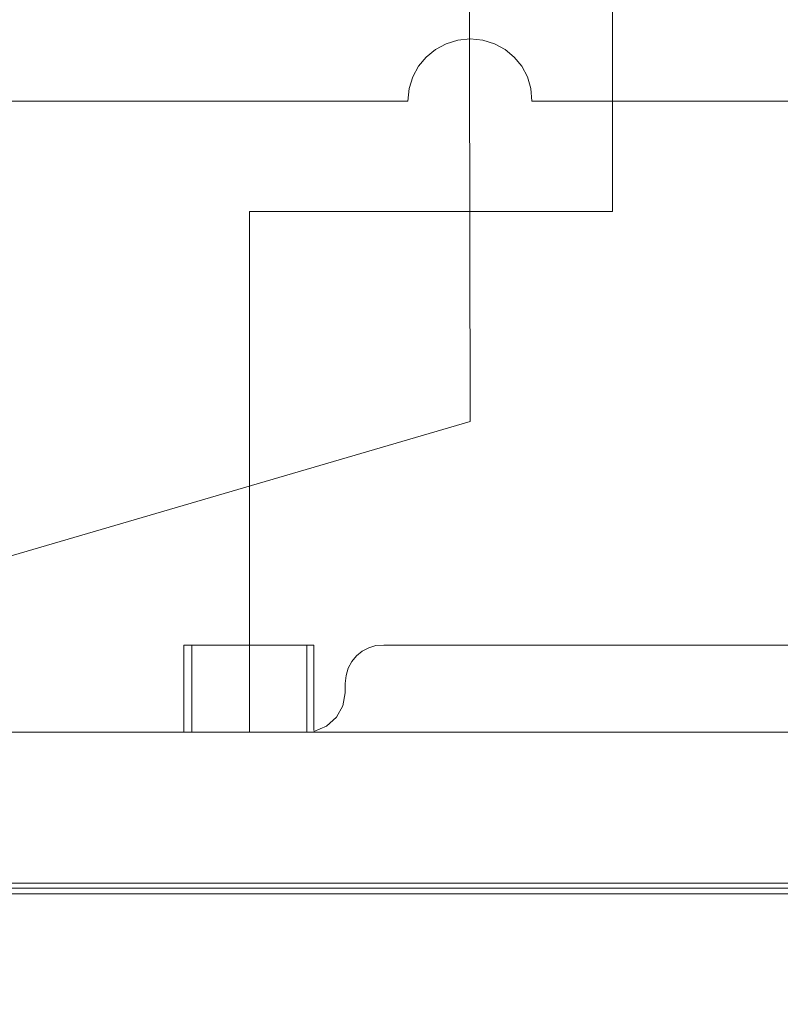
# Model space of a CAD drawing. Header units: millimetres. Extents: x -283 to 124139, y -3891 to 5906.
# Tile 12 of 55: x 938 to 993, y -3039 to -2968. Entities that reach past the tile are written whole.
import ezdxf

# ---------------------------------------------------------------- set-up
doc = ezdxf.new("R2010")
doc.units = ezdxf.units.MM
doc.header["$LTSCALE"] = 20
doc.header["$MEASUREMENT"] = 0
doc.layers.get('0').update_dxf_attribs({"color": 252, "linetype": 'CONTINUOUS'})

msp = doc.modelspace()

# ---------------------------------------------------------------- linework, layer by layer
at = {"color": 1, "lineweight": 0, "true_color": 0xff0000}
for points in [[(980.832, -2981.578), (980.832, -2941.256)], [(980.832, -2981.578), (954.373, -2981.578)], [(954.373, -3013.17), (954.373, -2981.578)], [(954.373, -2981.578), (970.46, -2981.578)], [(950.193, -3019.52), (950.193, -3013.17)], [(954.373, -3013.17), (954.373, -3019.52)], [(958.554, -3019.52), (958.554, -3013.17)]]:
    msp.add_lwpolyline(points, dxfattribs=at)
at = {"color": 7, "lineweight": 0}
for points in [[(970.46, -2996.871), (970.354, -2942.685)], [(970.46, -2996.871), (825.415, -3039.363)], [(949.611, -3013.17), (949.611, -3019.52)], [(959.083, -3013.17), (949.611, -3013.17)], [(959.083, -3013.17), (959.083, -3019.414)], [(964.163, -3013.17), (963.6, -3013.212), (963.075, -3013.365), (962.599, -3013.618), (962.184, -3013.958), (961.84, -3014.376), (961.581, -3014.859), (961.416, -3015.395), (961.358, -3015.974)], [(1030.944, -3013.17), (964.163, -3013.17)], [(961.358, -3016.662), (961.358, -3015.974)], [(959.083, -3019.467), (960.005, -3019.079), (960.725, -3018.442), (961.193, -3017.616), (961.358, -3016.662)], [(1073.965, -3019.52), (921.142, -3019.52)], [(1075.341, -3030.526), (919.713, -3030.526)], [(920.136, -3030.897), (1074.97, -3030.897)], [(919.713, -3031.32), (1075.341, -3031.32)]]:
    msp.add_lwpolyline(points, dxfattribs=at)
at = {"color": 4, "lineweight": 0, "true_color": 0x00ffff}
for points in [[(974.958, -2973.535), (974.881, -2972.613), (974.628, -2971.755), (974.217, -2970.981), (973.669, -2970.308), (973, -2969.753), (972.23, -2969.336), (971.377, -2969.074), (970.46, -2968.984), (969.551, -2969.074), (968.702, -2969.336), (967.934, -2969.753), (967.262, -2970.308), (966.706, -2970.981), (966.283, -2971.755), (966.011, -2972.613), (965.909, -2973.535)], [(727.149, -2973.535), (965.909, -2973.535)], [(974.958, -2973.535), (1004.379, -2973.535)]]:
    msp.add_lwpolyline(points, dxfattribs=at)

doc.saveas('drawing.dxf')
